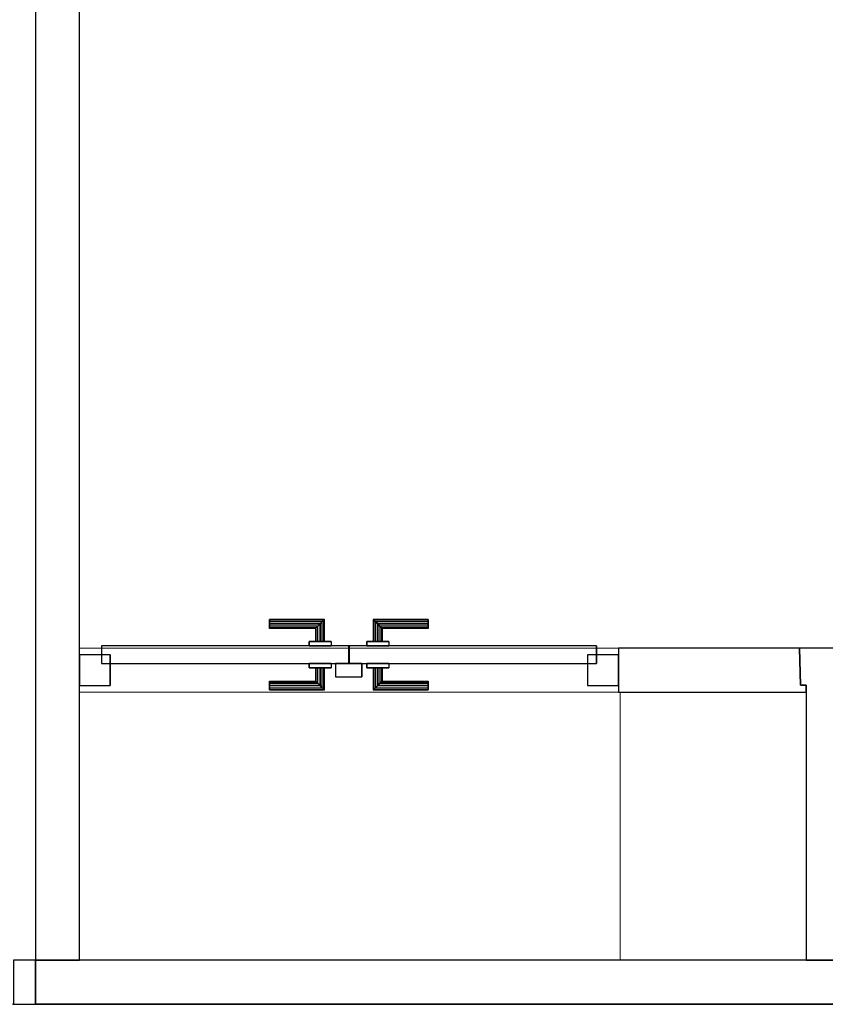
# Model space of a CAD drawing. Header units: metres. Extents: x 397.7 to 427.5, y 12.7 to 28.4.
# Tile 25 of 142: x 404.3 to 406.1, y 23.4 to 25.7. Entities that reach past the tile are written whole.
import ezdxf

# ---------------------------------------------------------------- set-up
doc = ezdxf.new("R2010")
doc.units = ezdxf.units.M
doc.layers.add('01_CARPINTERIA', color=5, linetype='Continuous', lineweight=25, true_color=0x0000ff)
for name, color, linetype, lineweight in [('A-COLS-____-MCUT', 7, 'Continuous', 18), ('A-COLS-____-OTLN', 7, 'Continuous', 18), ('A-GENM-____-OTLN', 7, 'Continuous', 18), ('A-WALL-____-MCUT', 7, 'Continuous', 25), ('A-WALL-____-OTLN', 7, 'Continuous', 25)]:
    doc.layers.add(name, color=color, linetype=linetype, lineweight=lineweight)

# ---------------------------------------------------------------- blocks, each defined once
blk = doc.blocks.new('Family - Evans P2-152817-05_CLI_AIRE_P2')
at = {"layer": 'A-WALL-____-MCUT', "color": 253, "true_color": 0xaaaaaa}
for p, q in [((0.4123, 0.1), (-0.0153, 0.1)), ((-0.0153, 0.1), (-0.0153, 0.0842)), ((0.4123, 0), (0.4123, 0.1)), ((-0.0153, 0.0842), (-0.0018, 0.0842)), ((-0.0018, 0.0842), (0, 0)), ((0, 0), (0.4123, 0))]:
    blk.add_line(p, q, dxfattribs=at)
at = {"layer": 'A-WALL-____-OTLN', "color": 253, "true_color": 0xaaaaaa}
for p, q in [((0.4123, 0.1), (-0.0153, 0.1)), ((-0.0153, 0.1), (-0.0153, 0.0842)), ((0.4123, 0), (0.4123, 0.1)), ((-0.0153, 0.0842), (-0.0018, 0.0842)), ((-0.0018, 0.0842), (0, 0)), ((0, 0), (0.4123, 0))]:
    blk.add_line(p, q, dxfattribs=at)
at = {"layer": 'A-WALL-____-OTLN', "color": 253, "lineweight": 18, "true_color": 0xaaaaaa}
blk.add_line((0, 0), (1.6382, 0), dxfattribs=at)
blk = doc.blocks.new('Family - Vano puerta-152819-05_CLI_AIRE_P2')
at = {"layer": 'A-GENM-____-OTLN', "color": 253, "true_color": 0xaaaaaa}
for p, q in [((404.437, 24.2295), (404.437, 24.1295)), ((405.6629, 24.2295), (404.437, 24.2295)), ((404.437, 24.2295), (404.437, 24.1295)), ((404.437, 24.2295), (405.6629, 24.2295)), ((405.6629, 24.1295), (405.6629, 24.2295)), ((405.6629, 24.2295), (405.6629, 24.1295)), ((404.437, 24.1295), (405.6629, 24.1295)), ((405.6629, 24.1295), (404.437, 24.1295))]:
    blk.add_line(p, q, dxfattribs=at)
blk = doc.blocks.new('Family - Mampara P2-152911-05_CLI_AIRE_P2')
at = {"layer": 'A-WALL-____-MCUT', "color": 253, "true_color": 0xaaaaaa}
for p, q in [((0.0198, 0.1), (0, 0)), ((3.0093, 0.1), (0.0198, 0.1)), ((3.0093, 0), (3.0093, 0.1)), ((3.9493, 0.1), (3.9493, 0)), ((3.9993, 0.1), (3.9493, 0.1)), ((3.9993, 0), (3.9993, 0.1)), ((0, 0), (3.0093, 0)), ((3.9493, 0), (3.9993, 0))]:
    blk.add_line(p, q, dxfattribs=at)
at = {"layer": 'A-WALL-____-OTLN', "color": 253, "true_color": 0xaaaaaa}
for p, q in [((0, 0), (0.0198, 0.1)), ((3.0093, 0.1), (0.0198, 0.1)), ((3.0093, 0), (3.0093, 0.1)), ((3.9493, 0.1), (3.9493, 0)), ((3.9993, 0.1), (3.9493, 0.1)), ((3.9993, 0), (3.9993, 0.1)), ((3.0093, 0), (0, 0)), ((3.9493, 0), (3.9993, 0))]:
    blk.add_line(p, q, dxfattribs=at)
at = {"layer": 'A-WALL-____-OTLN', "color": 253, "lineweight": 18, "true_color": 0xaaaaaa}
blk.add_line((0, 0), (3.9993, 0), dxfattribs=at)
blk = doc.blocks.new('Family - Evans P2-152919-05_CLI_AIRE_P2')
at = {"layer": 'A-WALL-____-MCUT', "color": 253, "true_color": 0xaaaaaa}
for p, q in [((0.71, 0.1018), (0.6258, 0.1)), ((0.6258, 0.1), (0.6258, 0.0865)), ((0.71, 0), (0.71, 0.1018)), ((0, 0.0865), (0, 0)), ((0.6258, 0.0865), (0, 0.0865)), ((0, 0), (0.71, 0))]:
    blk.add_line(p, q, dxfattribs=at)
at = {"layer": 'A-WALL-____-OTLN', "color": 253, "true_color": 0xaaaaaa}
for p, q in [((0.71, 0.1018), (0.6258, 0.1)), ((0.6258, 0.1), (0.6258, 0.0865)), ((0.71, 0), (0.71, 0.1018)), ((0, 0.0865), (0, 0)), ((0.6258, 0.0865), (0, 0.0865)), ((0, 0), (0.71, 0))]:
    blk.add_line(p, q, dxfattribs=at)
at = {"layer": 'A-WALL-____-OTLN', "color": 253, "lineweight": 18, "true_color": 0xaaaaaa}
blk.add_line((0, 0), (0.71, 0), dxfattribs=at)
blk = doc.blocks.new('Family - LONDR55-XX_ZZ-ARQ-CAA-M3D-Londres55-153034-05_CLI_AIRE_P2')
at = {"layer": '01_CARPINTERIA', "color": 161, "true_color": 0xaaaaff}
for p, q in [((0.4325, 0.1487), (0.4325, 0.15)), ((0.4325, 0.15), (0.4325, 0.1487)), ((0.5575, 0.15), (0.4325, 0.15)), ((0.4325, 0.145), (0.4325, 0.1487)), ((0.4325, 0.1487), (0.4325, 0.145)), ((0.5561, 0.1487), (0.4325, 0.1487)), ((0.5561, 0.1487), (0.4325, 0.1487)), ((0.4325, 0.14), (0.4325, 0.145)), ((0.4325, 0.145), (0.4325, 0.14)), ((0.5525, 0.145), (0.4325, 0.145)), ((0.5525, 0.145), (0.4325, 0.145)), ((0.4325, 0.135), (0.4325, 0.14)), ((0.4325, 0.14), (0.4325, 0.135)), ((0.4325, 0.14), (0.5475, 0.14)), ((0.5475, 0.14), (0.4325, 0.14)), ((0.4325, 0.135), (0.4325, 0.1313)), ((0.4325, 0.1313), (0.4325, 0.135)), ((0.5425, 0.135), (0.4325, 0.135)), ((0.5425, 0.135), (0.4325, 0.135)), ((0.5388, 0.1313), (0.5425, 0.135)), ((0.5425, 0.135), (0.5388, 0.1313)), ((0.5425, 0.135), (0.5475, 0.14)), ((0.5475, 0.14), (0.5425, 0.135)), ((0.5425, 0.1), (0.5425, 0.135)), ((0.5425, 0.1), (0.5425, 0.135)), ((0.5525, 0.145), (0.5475, 0.14)), ((0.5475, 0.14), (0.5525, 0.145)), ((0.5475, 0.14), (0.5475, 0.1)), ((0.5475, 0.1), (0.5475, 0.14)), ((0.5561, 0.1487), (0.5525, 0.145)), ((0.5525, 0.145), (0.5561, 0.1487)), ((0.5525, 0.1), (0.5525, 0.145)), ((0.5525, 0.1), (0.5525, 0.145)), ((0.5575, 0.15), (0.5561, 0.1487)), ((0.5561, 0.1487), (0.5575, 0.15)), ((0.5561, 0.1), (0.5561, 0.1487)), ((0.5561, 0.1), (0.5561, 0.1487)), ((0.5575, 0.1), (0.5575, 0.15)), ((0.6698, 0.1487), (0.6685, 0.15)), ((0.6685, 0.15), (0.6685, 0.1)), ((0.6685, 0.15), (0.6698, 0.1487)), ((0.7935, 0.15), (0.6685, 0.15)), ((0.6735, 0.145), (0.6698, 0.1487)), ((0.6698, 0.1487), (0.6698, 0.1)), ((0.6698, 0.1487), (0.6698, 0.1)), ((0.6698, 0.1487), (0.6735, 0.145)), ((0.7935, 0.1487), (0.6698, 0.1487)), ((0.7935, 0.1487), (0.6698, 0.1487)), ((0.6785, 0.14), (0.6735, 0.145)), ((0.6735, 0.145), (0.6735, 0.1)), ((0.6735, 0.145), (0.6735, 0.1)), ((0.6735, 0.145), (0.6785, 0.14)), ((0.7935, 0.145), (0.6735, 0.145)), ((0.7935, 0.145), (0.6735, 0.145)), ((0.6785, 0.1), (0.6785, 0.14)), ((0.6785, 0.14), (0.6785, 0.1)), ((0.6785, 0.14), (0.6835, 0.135)), ((0.6835, 0.135), (0.6785, 0.14)), ((0.6785, 0.14), (0.7935, 0.14)), ((0.7935, 0.14), (0.6785, 0.14)), ((0.6835, 0.135), (0.6835, 0.1)), ((0.6835, 0.135), (0.6871, 0.1313)), ((0.6871, 0.1313), (0.6835, 0.135)), ((0.6835, 0.135), (0.6835, 0.1)), ((0.7935, 0.135), (0.6835, 0.135)), ((0.7935, 0.135), (0.6835, 0.135)), ((0.7935, 0.1487), (0.7935, 0.15)), ((0.7935, 0.15), (0.7935, 0.1487)), ((0.7935, 0.145), (0.7935, 0.1487)), ((0.7935, 0.1487), (0.7935, 0.145)), ((0.7935, 0.145), (0.7935, 0.14)), ((0.7935, 0.14), (0.7935, 0.145)), ((0.7935, 0.14), (0.7935, 0.135)), ((0.7935, 0.135), (0.7935, 0.14)), ((0.7935, 0.135), (0.7935, 0.1313)), ((0.7935, 0.1313), (0.7935, 0.135)), ((0.4325, 0.1313), (0.4325, 0.13)), ((0.4325, 0.13), (0.4325, 0.1313)), ((0.5388, 0.1313), (0.4325, 0.1313)), ((0.5388, 0.1313), (0.4325, 0.1313)), ((0.5375, 0.13), (0.4325, 0.13)), ((0.5375, 0.13), (0.5388, 0.1313)), ((0.5388, 0.1313), (0.5375, 0.13)), ((0.5375, 0.1), (0.5375, 0.13)), ((0.5388, 0.1), (0.5388, 0.1313)), ((0.5388, 0.1), (0.5388, 0.1313)), ((0.6871, 0.1313), (0.6871, 0.1)), ((0.6871, 0.1313), (0.6885, 0.13)), ((0.6885, 0.13), (0.6871, 0.1313)), ((0.6871, 0.1313), (0.6871, 0.1)), ((0.7935, 0.1313), (0.6871, 0.1313)), ((0.7935, 0.1313), (0.6871, 0.1313)), ((0.6885, 0.13), (0.6885, 0.1)), ((0.7935, 0.13), (0.6885, 0.13)), ((0.7935, 0.1313), (0.7935, 0.13)), ((0.7935, 0.13), (0.7935, 0.1313)), ((0.6125, 0.09), (0.05, 0.09)), ((0.05, 0.09), (0.05, 0.05)), ((0.6125, 0.09), (0.05, 0.09)), ((0.05, 0.09), (0.05, 0.05)), ((0.5725, 0.1), (0.5225, 0.1)), ((0.5225, 0.1), (0.5725, 0.1)), ((0.5225, 0.1), (0.5225, 0.09)), ((0.5225, 0.09), (0.5225, 0.1)), ((0.5725, 0.09), (0.5225, 0.09)), ((0.5225, 0.09), (0.5725, 0.09)), ((0.5388, 0.1), (0.5375, 0.1)), ((0.5375, 0.1), (0.5388, 0.1)), ((0.5425, 0.1), (0.5388, 0.1)), ((0.5388, 0.1), (0.5425, 0.1)), ((0.5475, 0.1), (0.5425, 0.1)), ((0.5425, 0.1), (0.5475, 0.1)), ((0.5525, 0.1), (0.5475, 0.1)), ((0.5475, 0.1), (0.5525, 0.1)), ((0.5525, 0.1), (0.5561, 0.1)), ((0.5561, 0.1), (0.5525, 0.1)), ((0.5561, 0.1), (0.5575, 0.1)), ((0.5575, 0.1), (0.5561, 0.1)), ((0.5725, 0.1), (0.5725, 0.09)), ((0.5725, 0.1), (0.5725, 0.09)), ((0.6125, 0.05), (0.6125, 0.09)), ((0.6125, 0.09), (0.6125, 0.05)), ((1.1759, 0.09), (0.6135, 0.09)), ((0.6135, 0.09), (0.6135, 0.05)), ((1.1759, 0.09), (0.6135, 0.09)), ((0.6135, 0.09), (0.6135, 0.05)), ((0.7035, 0.1), (0.6535, 0.1)), ((0.6535, 0.1), (0.7035, 0.1)), ((0.6535, 0.1), (0.6535, 0.09)), ((0.6535, 0.09), (0.6535, 0.1)), ((0.7035, 0.09), (0.6535, 0.09)), ((0.6535, 0.09), (0.7035, 0.09)), ((0.6698, 0.1), (0.6685, 0.1)), ((0.6685, 0.1), (0.6698, 0.1)), ((0.6735, 0.1), (0.6698, 0.1)), ((0.6698, 0.1), (0.6735, 0.1)), ((0.6785, 0.1), (0.6735, 0.1)), ((0.6735, 0.1), (0.6785, 0.1)), ((0.6835, 0.1), (0.6785, 0.1)), ((0.6785, 0.1), (0.6835, 0.1)), ((0.6835, 0.1), (0.6871, 0.1)), ((0.6871, 0.1), (0.6835, 0.1)), ((0.6871, 0.1), (0.6885, 0.1)), ((0.6885, 0.1), (0.6871, 0.1)), ((0.7035, 0.1), (0.7035, 0.09)), ((0.7035, 0.1), (0.7035, 0.09)), ((1.1759, 0.05), (1.1759, 0.09)), ((1.1759, 0.09), (1.1759, 0.05)), ((0.07, 0.07), (0, 0.07)), ((0, 0.07), (0, 0)), ((0.07, 0.07), (0, 0.07)), ((0, 0.07), (0, 0)), ((0.07, 0), (0.07, 0.07)), ((0.07, 0.07), (0.07, 0)), ((1.2259, 0.07), (1.1559, 0.07)), ((1.1559, 0.07), (1.1559, 0)), ((1.2259, 0.07), (1.1559, 0.07)), ((1.1559, 0.07), (1.1559, 0)), ((1.2259, 0), (1.2259, 0.07)), ((1.2259, 0.07), (1.2259, 0)), ((0.05, 0.05), (0.6125, 0.05)), ((0.05, 0.05), (0.6125, 0.05)), ((0.5225, 0.05), (0.5725, 0.05)), ((0.5725, 0.05), (0.5225, 0.05)), ((0.5225, 0.05), (0.5225, 0.04)), ((0.5225, 0.04), (0.5225, 0.05)), ((0.5725, 0.05), (0.5725, 0.04)), ((0.5725, 0.05), (0.5725, 0.04)), ((0.6425, 0.05), (0.5825, 0.05)), ((0.5825, 0.05), (0.5825, 0.02)), ((0.6425, 0.05), (0.5825, 0.05)), ((0.5825, 0.05), (0.5825, 0.02)), ((0.6135, 0.05), (1.1759, 0.05)), ((0.6135, 0.05), (1.1759, 0.05)), ((0.6425, 0.02), (0.6425, 0.05)), ((0.6425, 0.05), (0.6425, 0.02)), ((0.6535, 0.05), (0.7035, 0.05)), ((0.7035, 0.05), (0.6535, 0.05)), ((0.6535, 0.05), (0.6535, 0.04)), ((0.6535, 0.04), (0.6535, 0.05)), ((0.7035, 0.05), (0.7035, 0.04)), ((0.7035, 0.05), (0.7035, 0.04)), ((0.5225, 0.04), (0.5725, 0.04)), ((0.5725, 0.04), (0.5225, 0.04)), ((0.5388, 0.04), (0.5375, 0.04)), ((0.5375, 0.04), (0.5388, 0.04)), ((0.5375, 0.01), (0.5375, 0.04)), ((0.5425, 0.04), (0.5388, 0.04)), ((0.5388, 0.04), (0.5425, 0.04)), ((0.5388, 0.0087), (0.5388, 0.04)), ((0.5388, 0.0087), (0.5388, 0.04)), ((0.5425, 0.04), (0.5475, 0.04)), ((0.5475, 0.04), (0.5425, 0.04)), ((0.5425, 0.005), (0.5425, 0.04)), ((0.5425, 0.005), (0.5425, 0.04)), ((0.5475, 0.04), (0.5525, 0.04)), ((0.5525, 0.04), (0.5475, 0.04)), ((0.5475, 0.04), (0.5475, 0)), ((0.5475, 0), (0.5475, 0.04)), ((0.5525, 0.04), (0.5561, 0.04)), ((0.5561, 0.04), (0.5525, 0.04)), ((0.5525, -0.005), (0.5525, 0.04)), ((0.5525, -0.005), (0.5525, 0.04)), ((0.5561, 0.04), (0.5575, 0.04)), ((0.5575, 0.04), (0.5561, 0.04)), ((0.5561, -0.0087), (0.5561, 0.04)), ((0.5561, -0.0087), (0.5561, 0.04)), ((0.5575, -0.01), (0.5575, 0.04)), ((0.6535, 0.04), (0.7035, 0.04)), ((0.7035, 0.04), (0.6535, 0.04)), ((0.6698, 0.04), (0.6685, 0.04)), ((0.6685, 0.04), (0.6698, 0.04)), ((0.6685, 0.04), (0.6685, -0.01)), ((0.6735, 0.04), (0.6698, 0.04)), ((0.6698, 0.04), (0.6735, 0.04)), ((0.6698, 0.04), (0.6698, -0.0087)), ((0.6698, 0.04), (0.6698, -0.0087)), ((0.6735, 0.04), (0.6785, 0.04)), ((0.6785, 0.04), (0.6735, 0.04)), ((0.6735, 0.04), (0.6735, -0.005)), ((0.6735, 0.04), (0.6735, -0.005)), ((0.6785, 0.04), (0.6835, 0.04)), ((0.6835, 0.04), (0.6785, 0.04)), ((0.6785, 0), (0.6785, 0.04)), ((0.6785, 0.04), (0.6785, 0)), ((0.6835, 0.04), (0.6871, 0.04)), ((0.6871, 0.04), (0.6835, 0.04)), ((0.6835, 0.04), (0.6835, 0.005)), ((0.6835, 0.04), (0.6835, 0.005)), ((0.6871, 0.04), (0.6885, 0.04)), ((0.6885, 0.04), (0.6871, 0.04)), ((0.6871, 0.04), (0.6871, 0.0087)), ((0.6871, 0.04), (0.6871, 0.0087)), ((0.6885, 0.04), (0.6885, 0.01)), ((0, 0), (0.07, 0)), ((0, 0), (0.07, 0)), ((0.4325, 0.0087), (0.4325, 0.01)), ((0.4325, 0.01), (0.4325, 0.0087)), ((0.4325, 0.01), (0.5375, 0.01)), ((0.4325, 0.005), (0.4325, 0.0087)), ((0.4325, 0.0087), (0.4325, 0.005)), ((0.4325, 0.0087), (0.5388, 0.0087)), ((0.4325, 0.0087), (0.5388, 0.0087)), ((0.4325, 0), (0.4325, 0.005)), ((0.4325, 0.005), (0.4325, 0)), ((0.4325, 0.005), (0.5425, 0.005)), ((0.4325, 0.005), (0.5425, 0.005)), ((0.4325, -0.005), (0.4325, 0)), ((0.5475, 0), (0.4325, 0)), ((0.4325, 0), (0.5475, 0)), ((0.5388, 0.0087), (0.5375, 0.01)), ((0.5375, 0.01), (0.5388, 0.0087)), ((0.5425, 0.005), (0.5388, 0.0087)), ((0.5388, 0.0087), (0.5425, 0.005)), ((0.5475, 0), (0.5425, 0.005)), ((0.5425, 0.005), (0.5475, 0)), ((0.5475, 0), (0.5525, -0.005)), ((0.5825, 0.02), (0.6425, 0.02)), ((0.5825, 0.02), (0.6425, 0.02)), ((0.6835, 0.005), (0.6785, 0)), ((0.6785, 0), (0.6835, 0.005)), ((0.7935, 0), (0.6785, 0)), ((0.6785, 0), (0.7935, 0)), ((0.6871, 0.0087), (0.6835, 0.005)), ((0.6835, 0.005), (0.6871, 0.0087)), ((0.6835, 0.005), (0.7935, 0.005)), ((0.6835, 0.005), (0.7935, 0.005)), ((0.6885, 0.01), (0.6871, 0.0087)), ((0.6871, 0.0087), (0.6885, 0.01)), ((0.6871, 0.0087), (0.7935, 0.0087)), ((0.6871, 0.0087), (0.7935, 0.0087)), ((0.6885, 0.01), (0.7935, 0.01)), ((0.7935, 0.0087), (0.7935, 0.01)), ((0.7935, 0.01), (0.7935, 0.0087)), ((0.7935, 0.005), (0.7935, 0.0087)), ((0.7935, 0.0087), (0.7935, 0.005)), ((0.7935, 0.005), (0.7935, 0)), ((0.7935, 0), (0.7935, 0.005)), ((0.7935, 0), (0.7935, -0.005)), ((0.7935, -0.005), (0.7935, 0)), ((1.1559, 0), (1.2259, 0)), ((1.1559, 0), (1.2259, 0)), ((0.4325, 0), (0.4325, -0.005)), ((0.4325, -0.005), (0.4325, -0.0087)), ((0.4325, -0.0087), (0.4325, -0.005)), ((0.4325, -0.005), (0.5525, -0.005)), ((0.4325, -0.005), (0.5525, -0.005)), ((0.4325, -0.0087), (0.4325, -0.01)), ((0.4325, -0.01), (0.4325, -0.0087)), ((0.4325, -0.0087), (0.5561, -0.0087)), ((0.4325, -0.0087), (0.5561, -0.0087)), ((0.4325, -0.01), (0.5575, -0.01)), ((0.5525, -0.005), (0.5475, 0)), ((0.5525, -0.005), (0.5561, -0.0087)), ((0.5561, -0.0087), (0.5525, -0.005)), ((0.5561, -0.0087), (0.5575, -0.01)), ((0.5575, -0.01), (0.5561, -0.0087)), ((0.6685, -0.01), (0.6698, -0.0087)), ((0.6698, -0.0087), (0.6685, -0.01)), ((0.6685, -0.01), (0.7935, -0.01)), ((0.6698, -0.0087), (0.6735, -0.005)), ((0.6735, -0.005), (0.6698, -0.0087)), ((0.6698, -0.0087), (0.7935, -0.0087)), ((0.6698, -0.0087), (0.7935, -0.0087)), ((0.6735, -0.005), (0.6785, 0)), ((0.6785, 0), (0.6735, -0.005)), ((0.6735, -0.005), (0.7935, -0.005)), ((0.6735, -0.005), (0.7935, -0.005)), ((0.7935, -0.005), (0.7935, -0.0087)), ((0.7935, -0.0087), (0.7935, -0.005)), ((0.7935, -0.0087), (0.7935, -0.01)), ((0.7935, -0.01), (0.7935, -0.0087))]:
    blk.add_line(p, q, dxfattribs=at)
blk = doc.blocks.new('Family - Porta P2-153035-05_CLI_AIRE_P2')
blk.add_blockref('Family - LONDR55-XX_ZZ-ARQ-CAA-M3D-Londres55-153034-05_CLI_AIRE_P2', (0, 0))
blk = doc.blocks.new('Family - Evans P2-153121-05_CLI_AIRE_P2')
at = {"layer": 'A-WALL-____-MCUT', "color": 253, "true_color": 0xaaaaaa}
for p, q in [((1.84, 0.1), (0, 0.1)), ((0, 0.1), (0, 0)), ((1.84, 0), (1.84, 0.1)), ((0, 0), (1.84, 0))]:
    blk.add_line(p, q, dxfattribs=at)
at = {"layer": 'A-WALL-____-OTLN', "color": 253, "true_color": 0xaaaaaa}
for p, q in [((0, 0), (0, 0.1)), ((1.84, 0.1), (0, 0.1)), ((1.84, 0), (1.84, 0.1)), ((1.84, 0), (0, 0))]:
    blk.add_line(p, q, dxfattribs=at)
at = {"layer": 'A-WALL-____-OTLN', "color": 253, "lineweight": 18, "true_color": 0xaaaaaa}
blk.add_line((0, 0), (3.17, 0), dxfattribs=at)
blk = doc.blocks.new('Family - Evans P2-153146-05_CLI_AIRE_P2')
at = {"layer": 'A-WALL-____-MCUT', "color": 253, "true_color": 0xaaaaaa}
for p, q in [((4.5488, 0.1), (0, 0.1)), ((0, 0.1), (0, 0)), ((0, 0), (4.5488, 0))]:
    blk.add_line(p, q, dxfattribs=at)
at = {"layer": 'A-WALL-____-OTLN', "color": 253, "true_color": 0xaaaaaa}
for p, q in [((4.5488, 0.1), (0, 0.1)), ((0, 0.1), (0, 0)), ((0, 0), (4.5488, 0))]:
    blk.add_line(p, q, dxfattribs=at)
at = {"layer": 'A-WALL-____-OTLN', "color": 253, "lineweight": 18, "true_color": 0xaaaaaa}
blk.add_line((0, 0), (4.5488, 0), dxfattribs=at)
blk = doc.blocks.new('Family - Pilar P2-153216-05_CLI_AIRE_P2')
at = {"layer": 'A-COLS-____-MCUT', "color": 253, "true_color": 0xaaaaaa}
for p, q in [((0.4235, 0.61), (0, 0.61)), ((0, 0.61), (0, 0)), ((0.4235, 0), (0.4235, 0.61)), ((0, 0), (0.4235, 0))]:
    blk.add_line(p, q, dxfattribs=at)
at = {"layer": 'A-COLS-____-OTLN', "color": 253, "true_color": 0xaaaaaa}
for p, q in [((0.4235, 0.61), (0, 0.61)), ((0, 0.61), (0, 0)), ((0.4235, 0), (0.4235, 0.61)), ((0, 0), (0.4235, 0))]:
    blk.add_line(p, q, dxfattribs=at)
blk = doc.blocks.new('LONDR55-XX_ZZ-ARQ-CAA-M3D-Londres55_ifc-1-05_CLI_AIRE_P2')
at = {"layer": '01_CARPINTERIA', "color": 253, "lineweight": 18, "true_color": 0xaaaaaa}
blk.add_blockref('Family - Porta P2-153035-05_CLI_AIRE_P2', (404.437, 24.1445), dxfattribs=at)
at = {"layer": 'A-COLS-____-OTLN', "color": 253, "lineweight": 18, "true_color": 0xaaaaaa}
blk.add_blockref('Family - Pilar P2-153216-05_CLI_AIRE_P2', (405.667, 23.5195), dxfattribs=at)
at = {"layer": 'A-GENM-____-OTLN', "color": 253, "lineweight": 18, "true_color": 0xaaaaaa}
blk.add_blockref('Family - Vano puerta-152819-05_CLI_AIRE_P2', (0, 0), dxfattribs=at)
at = {"layer": 'A-WALL-____-OTLN', "color": 253, "lineweight": 18, "true_color": 0xaaaaaa}
for name, p, rotation in [('Family - Evans P2-153146-05_CLI_AIRE_P2', (404.437, 23.5195), 90), ('Family - Evans P2-152817-05_CLI_AIRE_P2', (406.0752, 24.2295), 180), ('Family - Evans P2-152919-05_CLI_AIRE_P2', (406.177, 23.5195), 90)]:
    blk.add_blockref(name, p, dxfattribs=dict(at, rotation=rotation))
for name, p in [('Family - Mampara P2-152911-05_CLI_AIRE_P2', (400.3377, 23.4195)), ('Family - Evans P2-153121-05_CLI_AIRE_P2', (404.337, 23.4195))]:
    blk.add_blockref(name, p, dxfattribs=at)

msp = doc.modelspace()

# ---------------------------------------------------------------- block references
at = {"lineweight": 5}
msp.add_blockref('LONDR55-XX_ZZ-ARQ-CAA-M3D-Londres55_ifc-1-05_CLI_AIRE_P2', (0, 0), dxfattribs=at)

doc.saveas('drawing.dxf')
